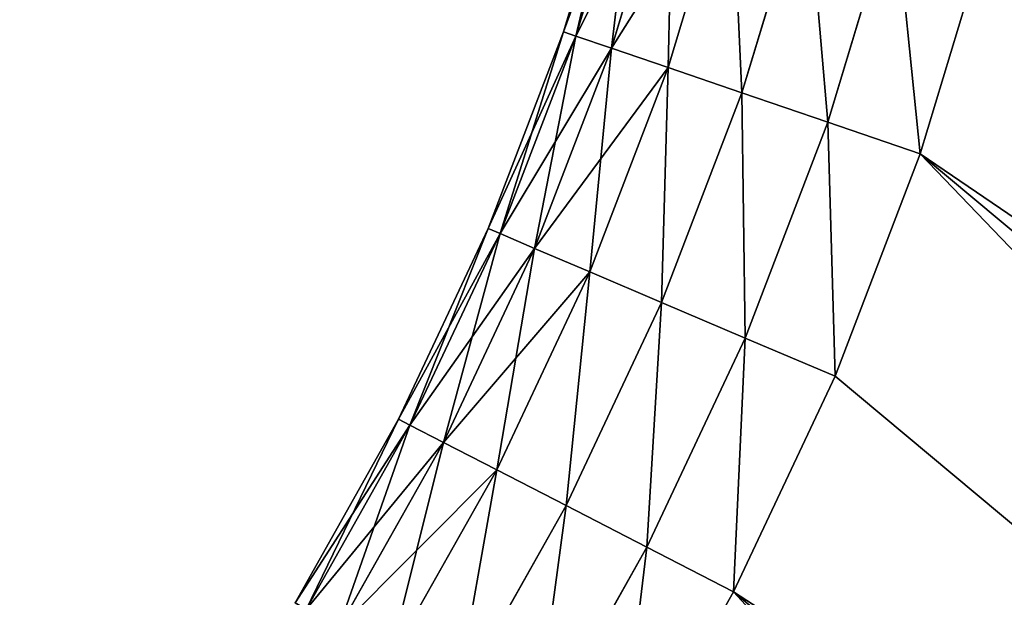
# Model space of a CAD drawing. Extents: x 61 to 680, y 107 to 1063.
# Tile 159 of 186: x 626.38 to 631.61, y 1015.8 to 1018.86. Entities that reach past the tile are written whole.
import ezdxf

# ---------------------------------------------------------------- set-up
doc = ezdxf.new("R2010")
doc.units = 0
doc.layers.get('0').update_dxf_attribs({"color": 13, "linetype": 'CONTINUOUS'})

# ---------------------------------------------------------------- blocks, each defined once
blk = doc.blocks.new('GROUP_16')
for p, q in [((50.0767, 14.7225, 2), (48.832, 14.4914, 2)), ((50.0767, 14.7225, 12), (48.832, 14.4914, 12)), ((48.832, 14.4914, 2), (47.6077, 14.1695, 2)), ((48.832, 14.4914, 12), (47.6077, 14.1695, 12)), ((48.832, 14.4914, 12), (48.9452, 13.9859, 11.9319)), ((48.9452, 13.9859, 2.0681), (48.832, 14.4914, 2)), ((47.6077, 14.1695, 2), (46.4103, 13.7586, 2)), ((47.6077, 14.1695, 12), (46.4103, 13.7586, 12)), ((47.7577, 13.6737, 11.9319), (47.6077, 14.1695, 12)), ((47.6077, 14.1695, 2), (47.7577, 13.6737, 2.0681)), ((48.9452, 13.9859, 11.9319), (50.1525, 14.2101, 11.9319)), ((48.9452, 13.9859, 2.0681), (50.1525, 14.2101, 2.0681)), ((47.7577, 13.6737, 11.9319), (48.9452, 13.9859, 11.9319)), ((47.7577, 13.6737, 2.0681), (48.9452, 13.9859, 2.0681)), ((48.9452, 13.9859, 11.9319), (49.0507, 13.5149, 11.7321)), ((49.0507, 13.5149, 2.2679), (48.9452, 13.9859, 2.0681)), ((46.4103, 13.7586, 2), (45.2462, 13.261, 2)), ((46.4103, 13.7586, 12), (45.2462, 13.261, 12)), ((46.4103, 13.7586, 12), (46.5963, 13.2752, 11.9319)), ((46.5963, 13.2752, 2.0681), (46.4103, 13.7586, 2)), ((49.0507, 13.5149, 11.7321), (50.2231, 13.7326, 11.7321)), ((49.0507, 13.5149, 2.2679), (50.2231, 13.7326, 2.2679)), ((46.5963, 13.2752, 11.9319), (47.7577, 13.6737, 11.9319)), ((46.5963, 13.2752, 2.0681), (47.7577, 13.6737, 2.0681)), ((47.8975, 13.2117, 11.7321), (47.7577, 13.6737, 11.9319)), ((47.7577, 13.6737, 2.0681), (47.8975, 13.2117, 2.2679)), ((47.8975, 13.2117, 11.7321), (49.0507, 13.5149, 11.7321)), ((47.8975, 13.2117, 2.2679), (49.0507, 13.5149, 2.2679)), ((49.0507, 13.5149, 11.7321), (49.1413, 13.1104, 11.4142)), ((49.1413, 13.1104, 2.5858), (49.0507, 13.5149, 2.2679)), ((49.1413, 13.1104, 11.4142), (50.2838, 13.3226, 11.4142)), ((49.1413, 13.1104, 2.5858), (50.2838, 13.3226, 2.5858)), ((45.4672, 12.7925, 11.9319), (46.5963, 13.2752, 11.9319)), ((45.4672, 12.7925, 2.0681), (46.5963, 13.2752, 2.0681)), ((46.5963, 13.2752, 11.9319), (46.7696, 12.8247, 11.7321)), ((46.7696, 12.8247, 2.2679), (46.5963, 13.2752, 2.0681)), ((46.7696, 12.8247, 11.7321), (47.8975, 13.2117, 11.7321)), ((46.7696, 12.8247, 2.2679), (47.8975, 13.2117, 2.2679)), ((48.0175, 12.8149, 11.4142), (47.8975, 13.2117, 11.7321)), ((47.8975, 13.2117, 2.2679), (48.0175, 12.8149, 2.5858)), ((48.0175, 12.8149, 11.4142), (49.1413, 13.1104, 11.4142)), ((48.0175, 12.8149, 2.5858), (49.1413, 13.1104, 2.5858)), ((49.1413, 13.1104, 11.4142), (49.2109, 12.8, 11)), ((49.2109, 12.8, 3), (49.1413, 13.1104, 2.5858)), ((49.2109, 12.8, 11), (50.3304, 13.008, 11)), ((49.2109, 12.8, 3), (50.3304, 13.008, 3)), ((45.6731, 12.3559, 11.7321), (46.7696, 12.8247, 11.7321)), ((45.6731, 12.3559, 2.2679), (46.7696, 12.8247, 2.2679)), ((46.7696, 12.8247, 11.7321), (46.9184, 12.4378, 11.4142)), ((46.9184, 12.4378, 2.5858), (46.7696, 12.8247, 2.2679)), ((46.9184, 12.4378, 11.4142), (48.0175, 12.8149, 11.4142)), ((46.9184, 12.4378, 2.5858), (48.0175, 12.8149, 2.5858)), ((48.1096, 12.5105, 11), (48.0175, 12.8149, 11.4142)), ((48.0175, 12.8149, 2.5858), (48.1096, 12.5105, 3)), ((49.2546, 12.6049, 10.5176), (50.3596, 12.8102, 10.5176)), ((49.2546, 12.6049, 3.4824), (50.3596, 12.8102, 3.4824)), ((48.1096, 12.5105, 11), (49.2109, 12.8, 11)), ((48.1096, 12.5105, 3), (49.2109, 12.8, 3)), ((49.2109, 12.8, 11), (49.2546, 12.6049, 10.5176)), ((49.2546, 12.6049, 3.4824), (49.2109, 12.8, 3)), ((49.2695, 12.5384, 4), (50.3696, 12.7427, 4)), ((49.2695, 12.5384, 10), (50.3696, 12.7427, 10)), ((48.1675, 12.3192, 10.5176), (49.2546, 12.6049, 10.5176)), ((48.1675, 12.3192, 3.4824), (49.2546, 12.6049, 3.4824)), ((49.2546, 12.6049, 10.5176), (49.2695, 12.5384, 10)), ((49.2695, 12.5384, 4), (49.2546, 12.6049, 3.4824)), ((47.0326, 12.141, 11), (48.1096, 12.5105, 11)), ((47.0326, 12.141, 3), (48.1096, 12.5105, 3)), ((48.1675, 12.3192, 10.5176), (48.1096, 12.5105, 11)), ((48.1096, 12.5105, 3), (48.1675, 12.3192, 3.4824)), ((48.1873, 12.2539, 4), (49.2695, 12.5384, 4)), ((48.1873, 12.2539, 10), (49.2695, 12.5384, 10)), ((49.2695, 12.5384, 4), (49.2695, 12.5384, 10)), ((45.8499, 11.981, 11.4142), (46.9184, 12.4378, 11.4142)), ((45.8499, 11.981, 2.5858), (46.9184, 12.4378, 2.5858)), ((46.9184, 12.4378, 11.4142), (47.0326, 12.141, 11)), ((47.0326, 12.141, 3), (46.9184, 12.4378, 2.5858)), ((47.1044, 11.9544, 10.5176), (48.1675, 12.3192, 10.5176)), ((47.1044, 11.9544, 3.4824), (48.1675, 12.3192, 3.4824)), ((48.1873, 12.2539, 10), (48.1675, 12.3192, 10.5176)), ((48.1675, 12.3192, 3.4824), (48.1873, 12.2539, 4)), ((47.1289, 11.8907, 4), (48.1873, 12.2539, 4)), ((47.1289, 11.8907, 10), (48.1873, 12.2539, 10)), ((48.1873, 12.2539, 4), (48.1873, 12.2539, 10)), ((45.9856, 11.6934, 11), (47.0326, 12.141, 11)), ((45.9856, 11.6934, 3), (47.0326, 12.141, 3)), ((47.0326, 12.141, 11), (47.1044, 11.9544, 10.5176)), ((47.1044, 11.9544, 3.4824), (47.0326, 12.141, 3)), ((46.0709, 11.5125, 10.5176), (47.1044, 11.9544, 10.5176)), ((46.0709, 11.5125, 3.4824), (47.1044, 11.9544, 3.4824)), ((47.1044, 11.9544, 10.5176), (47.1289, 11.8907, 10)), ((47.1289, 11.8907, 4), (47.1044, 11.9544, 3.4824)), ((46.1, 11.4509, 4), (47.1289, 11.8907, 4)), ((46.1, 11.4509, 10), (47.1289, 11.8907, 10)), ((47.1289, 11.8907, 4), (47.1289, 11.8907, 10))]:
    blk.add_line(p, q)
mesh = blk.add_polyface()
corners = [(30.0267, 34.8137, 2), (25, 4, 2), (25, 34.8137, 2), (30.0267, 4, 2), (30.9039, 34.7436, 2), (30.9039, 4.0701, 2), (31.7841, 34.6111, 2), (31.7841, 4.2026, 2), (32.6529, 34.4177, 2), (32.6529, 4.396, 2), (33.5061, 34.1641, 2), (33.5061, 4.6496, 2), (34.3395, 33.8518, 2), (34.3395, 4.9619, 2), (35.1492, 33.4821, 2), (35.1492, 5.3316, 2), (35.9312, 33.057, 2), (35.9312, 5.7568, 2), (36.6816, 32.5784, 2), (36.6816, 6.2354, 2), (37.3969, 6.7651, 2), (37.3969, 32.0486, 2), (38.0735, 31.4704, 2), (38.0735, 7.3433, 2), (38.7083, 30.8464, 2), (38.7083, 7.9673, 2), (39.3454, 30.1261, 2), (39.3454, 8.6876, 2), (40.1384, 9.5807, 2), (40.1384, 29.233, 2), (41.0461, 28.3506, 2), (41.0461, 10.4631, 2), (42.0161, 27.5372, 2), (42.0161, 11.2765, 2), (43.0432, 26.7971, 2), (43.0432, 12.0166, 2), (44.1219, 26.1345, 2), (44.1219, 12.6793, 2), (45.2462, 13.261, 2), (45.2462, 25.5527, 2), (46.4103, 25.0551, 2), (46.4103, 13.7586, 2), (47.6077, 24.6442, 2), (47.6077, 14.1695, 2), (48.832, 14.4914, 2), (48.832, 24.3224, 2), (50.0767, 24.0912, 2), (50.0767, 14.7225, 2), (51.3349, 14.8617, 2), (51.3349, 23.952, 2), (52.5633, 23.9069, 2), (52.5633, 14.9069, 2), (60.6, 14.9069, 2), (60.6, 23.9069, 2)]
mesh.append_faces([[corners[k] for k in face] for face in [(0, 1, 2), (52, 50, 53)]], dxfattribs={"vtx0": -1})
mesh.append_faces([[corners[k] for k in face] for face in [(1, 0, 3), (3, 4, 5), (5, 6, 7), (7, 8, 9), (9, 10, 11), (11, 12, 13), (13, 14, 15), (15, 16, 17), (17, 18, 19), (19, 18, 20), (20, 22, 23), (23, 24, 25), (25, 26, 27), (27, 26, 28), (28, 30, 31), (31, 32, 33), (33, 34, 35), (35, 36, 37), (37, 36, 38), (38, 40, 41), (41, 42, 43), (43, 42, 44), (44, 46, 47), (47, 46, 48), (48, 50, 51), (51, 50, 52)]], dxfattribs={"vtx0": -1, "vtx1": -1})
mesh.append_faces([[corners[k] for k in face] for face in [(3, 0, 4), (5, 4, 6), (7, 6, 8), (9, 8, 10), (11, 10, 12), (13, 12, 14), (15, 14, 16), (17, 16, 18), (20, 18, 21), (20, 21, 22), (23, 22, 24), (25, 24, 26), (28, 26, 29), (28, 29, 30), (31, 30, 32), (33, 32, 34), (35, 34, 36), (38, 36, 39), (38, 39, 40), (41, 40, 42), (44, 42, 45), (44, 45, 46), (48, 46, 49), (48, 49, 50)]], dxfattribs={"vtx0": -1, "vtx2": -1})
mesh = blk.add_polyface()
corners = [(30.0267, 4, 12), (25, 34.8137, 12), (25, 4, 12), (30.0267, 34.8137, 12), (30.9039, 34.7436, 12), (30.9039, 4.0701, 12), (31.7841, 4.2026, 12), (31.7841, 34.6111, 12), (32.6529, 4.396, 12), (32.6529, 34.4177, 12), (33.5061, 34.1641, 12), (33.5061, 4.6496, 12), (34.3395, 4.9619, 12), (34.3395, 33.8518, 12), (35.1492, 5.3316, 12), (35.1492, 33.4821, 12), (35.9312, 5.7568, 12), (35.9312, 33.057, 12), (36.6816, 6.2354, 12), (36.6816, 32.5784, 12), (37.3969, 6.7651, 12), (37.3969, 32.0486, 12), (38.0735, 7.3433, 12), (38.0735, 31.4704, 12), (38.7083, 7.9673, 12), (38.7083, 30.8464, 12), (39.3454, 8.6876, 12), (39.3454, 30.1261, 12), (40.1384, 9.5807, 12), (40.1384, 29.233, 12), (41.0461, 10.4631, 12), (41.0461, 28.3506, 12), (42.0161, 11.2765, 12), (42.0161, 27.5372, 12), (43.0432, 26.7971, 12), (43.0432, 12.0166, 12), (44.1219, 26.1345, 12), (44.1219, 12.6793, 12), (45.2462, 13.261, 12), (45.2462, 25.5527, 12), (46.4103, 13.7586, 12), (46.4103, 25.0551, 12), (47.6077, 24.6442, 12), (47.6077, 14.1695, 12), (48.832, 14.4914, 12), (48.832, 24.3224, 12), (50.0767, 14.7225, 12), (50.0767, 24.0912, 12), (51.3349, 14.8617, 12), (51.3349, 23.952, 12), (52.5633, 14.9069, 12), (52.5633, 23.9069, 12), (60.6, 14.9069, 12), (60.6, 23.9069, 12)]
mesh.append_faces([[corners[k] for k in face] for face in [(0, 1, 2), (51, 52, 53)]], dxfattribs={"vtx0": -1})
mesh.append_faces([[corners[k] for k in face] for face in [(1, 0, 3), (3, 0, 4), (4, 6, 7), (7, 8, 9), (9, 8, 10), (10, 12, 13), (13, 14, 15), (15, 16, 17), (17, 18, 19), (19, 20, 21), (21, 22, 23), (23, 24, 25), (25, 26, 27), (27, 28, 29), (29, 30, 31), (31, 32, 33), (33, 32, 34), (34, 35, 36), (36, 38, 39), (39, 40, 41), (41, 40, 42), (42, 44, 45), (45, 46, 47), (47, 48, 49), (49, 50, 51)]], dxfattribs={"vtx0": -1, "vtx1": -1})
mesh.append_faces([[corners[k] for k in face] for face in [(4, 0, 5), (4, 5, 6), (7, 6, 8), (10, 8, 11), (10, 11, 12), (13, 12, 14), (15, 14, 16), (17, 16, 18), (19, 18, 20), (21, 20, 22), (23, 22, 24), (25, 24, 26), (27, 26, 28), (29, 28, 30), (31, 30, 32), (34, 32, 35), (36, 35, 37), (36, 37, 38), (39, 38, 40), (42, 40, 43), (42, 43, 44), (45, 44, 46), (47, 46, 48), (49, 48, 50), (51, 50, 52)]], dxfattribs={"vtx0": -1, "vtx2": -1})
mesh = blk.add_polyface()
corners = [(48.9452, 13.9859, 11.9319), (50.0767, 14.7225, 12), (48.832, 14.4914, 12), (50.1525, 14.2101, 11.9319)]
mesh.append_faces([[corners[k] for k in face] for face in [(0, 1, 2), (1, 0, 3)]], dxfattribs={"vtx0": -1})
mesh = blk.add_polyface()
corners = [(50.0767, 14.7225, 2), (48.9452, 13.9859, 2.0681), (48.832, 14.4914, 2), (50.1525, 14.2101, 2.0681)]
mesh.append_faces([[corners[k] for k in face] for face in [(0, 1, 2), (1, 0, 3)]], dxfattribs={"vtx0": -1})
mesh = blk.add_polyface()
corners = [(47.7577, 13.6737, 11.9319), (48.832, 14.4914, 12), (47.6077, 14.1695, 12), (48.9452, 13.9859, 11.9319)]
mesh.append_faces([[corners[k] for k in face] for face in [(0, 1, 2), (1, 0, 3)]], dxfattribs={"vtx0": -1})
mesh = blk.add_polyface()
corners = [(48.832, 14.4914, 2), (47.7577, 13.6737, 2.0681), (47.6077, 14.1695, 2), (48.9452, 13.9859, 2.0681)]
mesh.append_faces([[corners[k] for k in face] for face in [(0, 1, 2), (1, 0, 3)]], dxfattribs={"vtx0": -1})
mesh = blk.add_polyface()
corners = [(46.5963, 13.2752, 11.9319), (47.6077, 14.1695, 12), (46.4103, 13.7586, 12), (47.7577, 13.6737, 11.9319)]
mesh.append_faces([[corners[k] for k in face] for face in [(0, 1, 2), (1, 0, 3)]], dxfattribs={"vtx0": -1})
mesh = blk.add_polyface()
corners = [(47.6077, 14.1695, 2), (46.5963, 13.2752, 2.0681), (46.4103, 13.7586, 2), (47.7577, 13.6737, 2.0681)]
mesh.append_faces([[corners[k] for k in face] for face in [(0, 1, 2), (1, 0, 3)]], dxfattribs={"vtx0": -1})
mesh = blk.add_polyface()
corners = [(49.0507, 13.5149, 11.7321), (50.1525, 14.2101, 11.9319), (48.9452, 13.9859, 11.9319), (50.2231, 13.7326, 11.7321)]
mesh.append_faces([[corners[k] for k in face] for face in [(0, 1, 2), (1, 0, 3)]], dxfattribs={"vtx0": -1})
mesh = blk.add_polyface()
corners = [(50.1525, 14.2101, 2.0681), (49.0507, 13.5149, 2.2679), (48.9452, 13.9859, 2.0681), (50.2231, 13.7326, 2.2679)]
mesh.append_faces([[corners[k] for k in face] for face in [(0, 1, 2), (1, 0, 3)]], dxfattribs={"vtx0": -1})
mesh = blk.add_polyface()
corners = [(47.8975, 13.2117, 11.7321), (48.9452, 13.9859, 11.9319), (47.7577, 13.6737, 11.9319), (49.0507, 13.5149, 11.7321)]
mesh.append_faces([[corners[k] for k in face] for face in [(0, 1, 2), (1, 0, 3)]], dxfattribs={"vtx0": -1})
mesh = blk.add_polyface()
corners = [(48.9452, 13.9859, 2.0681), (47.8975, 13.2117, 2.2679), (47.7577, 13.6737, 2.0681), (49.0507, 13.5149, 2.2679)]
mesh.append_faces([[corners[k] for k in face] for face in [(0, 1, 2), (1, 0, 3)]], dxfattribs={"vtx0": -1})
mesh = blk.add_polyface()
corners = [(45.4672, 12.7925, 11.9319), (46.4103, 13.7586, 12), (45.2462, 13.261, 12), (46.5963, 13.2752, 11.9319)]
mesh.append_faces([[corners[k] for k in face] for face in [(0, 1, 2), (1, 0, 3)]], dxfattribs={"vtx0": -1})
mesh = blk.add_polyface()
corners = [(46.4103, 13.7586, 2), (45.4672, 12.7925, 2.0681), (45.2462, 13.261, 2), (46.5963, 13.2752, 2.0681)]
mesh.append_faces([[corners[k] for k in face] for face in [(0, 1, 2), (1, 0, 3)]], dxfattribs={"vtx0": -1})
mesh = blk.add_polyface()
corners = [(49.1413, 13.1104, 11.4142), (50.2231, 13.7326, 11.7321), (49.0507, 13.5149, 11.7321), (50.2838, 13.3226, 11.4142)]
mesh.append_faces([[corners[k] for k in face] for face in [(0, 1, 2), (1, 0, 3)]], dxfattribs={"vtx0": -1})
mesh = blk.add_polyface()
corners = [(50.2231, 13.7326, 2.2679), (49.1413, 13.1104, 2.5858), (49.0507, 13.5149, 2.2679), (50.2838, 13.3226, 2.5858)]
mesh.append_faces([[corners[k] for k in face] for face in [(0, 1, 2), (1, 0, 3)]], dxfattribs={"vtx0": -1})
mesh = blk.add_polyface()
corners = [(46.7696, 12.8247, 11.7321), (47.7577, 13.6737, 11.9319), (46.5963, 13.2752, 11.9319), (47.8975, 13.2117, 11.7321)]
mesh.append_faces([[corners[k] for k in face] for face in [(0, 1, 2), (1, 0, 3)]], dxfattribs={"vtx0": -1})
mesh = blk.add_polyface()
corners = [(47.7577, 13.6737, 2.0681), (46.7696, 12.8247, 2.2679), (46.5963, 13.2752, 2.0681), (47.8975, 13.2117, 2.2679)]
mesh.append_faces([[corners[k] for k in face] for face in [(0, 1, 2), (1, 0, 3)]], dxfattribs={"vtx0": -1})
mesh = blk.add_polyface()
corners = [(48.0175, 12.8149, 11.4142), (49.0507, 13.5149, 11.7321), (47.8975, 13.2117, 11.7321), (49.1413, 13.1104, 11.4142)]
mesh.append_faces([[corners[k] for k in face] for face in [(0, 1, 2), (1, 0, 3)]], dxfattribs={"vtx0": -1})
mesh = blk.add_polyface()
corners = [(49.0507, 13.5149, 2.2679), (48.0175, 12.8149, 2.5858), (47.8975, 13.2117, 2.2679), (49.1413, 13.1104, 2.5858)]
mesh.append_faces([[corners[k] for k in face] for face in [(0, 1, 2), (1, 0, 3)]], dxfattribs={"vtx0": -1})
mesh = blk.add_polyface()
corners = [(50.2838, 13.3226, 11.4142), (49.2109, 12.8, 11), (50.3304, 13.008, 11), (49.1413, 13.1104, 11.4142)]
mesh.append_faces([[corners[k] for k in face] for face in [(0, 1, 2), (1, 0, 3)]], dxfattribs={"vtx0": -1})
mesh = blk.add_polyface()
corners = [(50.3304, 13.008, 3), (49.1413, 13.1104, 2.5858), (50.2838, 13.3226, 2.5858), (49.2109, 12.8, 3)]
mesh.append_faces([[corners[k] for k in face] for face in [(0, 1, 2), (1, 0, 3)]], dxfattribs={"vtx0": -1})
mesh = blk.add_polyface()
corners = [(45.6731, 12.3559, 11.7321), (46.5963, 13.2752, 11.9319), (45.4672, 12.7925, 11.9319), (46.7696, 12.8247, 11.7321)]
mesh.append_faces([[corners[k] for k in face] for face in [(0, 1, 2), (1, 0, 3)]], dxfattribs={"vtx0": -1})
mesh = blk.add_polyface()
corners = [(46.5963, 13.2752, 2.0681), (45.6731, 12.3559, 2.2679), (45.4672, 12.7925, 2.0681), (46.7696, 12.8247, 2.2679)]
mesh.append_faces([[corners[k] for k in face] for face in [(0, 1, 2), (1, 0, 3)]], dxfattribs={"vtx0": -1})
mesh = blk.add_polyface()
corners = [(46.9184, 12.4378, 11.4142), (47.8975, 13.2117, 11.7321), (46.7696, 12.8247, 11.7321), (48.0175, 12.8149, 11.4142)]
mesh.append_faces([[corners[k] for k in face] for face in [(0, 1, 2), (1, 0, 3)]], dxfattribs={"vtx0": -1})
mesh = blk.add_polyface()
corners = [(47.8975, 13.2117, 2.2679), (46.9184, 12.4378, 2.5858), (46.7696, 12.8247, 2.2679), (48.0175, 12.8149, 2.5858)]
mesh.append_faces([[corners[k] for k in face] for face in [(0, 1, 2), (1, 0, 3)]], dxfattribs={"vtx0": -1})
mesh = blk.add_polyface()
corners = [(49.1413, 13.1104, 11.4142), (48.1096, 12.5105, 11), (49.2109, 12.8, 11), (48.0175, 12.8149, 11.4142)]
mesh.append_faces([[corners[k] for k in face] for face in [(0, 1, 2), (1, 0, 3)]], dxfattribs={"vtx0": -1})
mesh = blk.add_polyface()
corners = [(49.2109, 12.8, 3), (48.0175, 12.8149, 2.5858), (49.1413, 13.1104, 2.5858), (48.1096, 12.5105, 3)]
mesh.append_faces([[corners[k] for k in face] for face in [(0, 1, 2), (1, 0, 3)]], dxfattribs={"vtx0": -1})
mesh = blk.add_polyface()
corners = [(50.3304, 13.008, 11), (49.2546, 12.6049, 10.5176), (50.3596, 12.8102, 10.5176), (49.2109, 12.8, 11)]
mesh.append_faces([[corners[k] for k in face] for face in [(0, 1, 2), (1, 0, 3)]], dxfattribs={"vtx0": -1})
mesh = blk.add_polyface()
corners = [(50.3596, 12.8102, 3.4824), (49.2109, 12.8, 3), (50.3304, 13.008, 3), (49.2546, 12.6049, 3.4824)]
mesh.append_faces([[corners[k] for k in face] for face in [(0, 1, 2), (1, 0, 3)]], dxfattribs={"vtx0": -1})
mesh = blk.add_polyface()
corners = [(45.8499, 11.981, 11.4142), (46.7696, 12.8247, 11.7321), (45.6731, 12.3559, 11.7321), (46.9184, 12.4378, 11.4142)]
mesh.append_faces([[corners[k] for k in face] for face in [(0, 1, 2), (1, 0, 3)]], dxfattribs={"vtx0": -1})
mesh = blk.add_polyface()
corners = [(46.7696, 12.8247, 2.2679), (45.8499, 11.981, 2.5858), (45.6731, 12.3559, 2.2679), (46.9184, 12.4378, 2.5858)]
mesh.append_faces([[corners[k] for k in face] for face in [(0, 1, 2), (1, 0, 3)]], dxfattribs={"vtx0": -1})
mesh = blk.add_polyface()
corners = [(48.0175, 12.8149, 11.4142), (47.0326, 12.141, 11), (48.1096, 12.5105, 11), (46.9184, 12.4378, 11.4142)]
mesh.append_faces([[corners[k] for k in face] for face in [(0, 1, 2), (1, 0, 3)]], dxfattribs={"vtx0": -1})
mesh = blk.add_polyface()
corners = [(48.1096, 12.5105, 3), (46.9184, 12.4378, 2.5858), (48.0175, 12.8149, 2.5858), (47.0326, 12.141, 3)]
mesh.append_faces([[corners[k] for k in face] for face in [(0, 1, 2), (1, 0, 3)]], dxfattribs={"vtx0": -1})
mesh = blk.add_polyface()
corners = [(50.3596, 12.8102, 10.5176), (49.2695, 12.5384, 10), (50.3696, 12.7427, 10), (49.2546, 12.6049, 10.5176)]
mesh.append_faces([[corners[k] for k in face] for face in [(0, 1, 2), (1, 0, 3)]], dxfattribs={"vtx0": -1})
mesh = blk.add_polyface()
corners = [(50.3696, 12.7427, 4), (49.2546, 12.6049, 3.4824), (50.3596, 12.8102, 3.4824), (49.2695, 12.5384, 4)]
mesh.append_faces([[corners[k] for k in face] for face in [(0, 1, 2), (1, 0, 3)]], dxfattribs={"vtx0": -1})
mesh = blk.add_polyface()
corners = [(49.2109, 12.8, 11), (48.1675, 12.3192, 10.5176), (49.2546, 12.6049, 10.5176), (48.1096, 12.5105, 11)]
mesh.append_faces([[corners[k] for k in face] for face in [(0, 1, 2), (1, 0, 3)]], dxfattribs={"vtx0": -1})
mesh = blk.add_polyface()
corners = [(49.2546, 12.6049, 3.4824), (48.1096, 12.5105, 3), (49.2109, 12.8, 3), (48.1675, 12.3192, 3.4824)]
mesh.append_faces([[corners[k] for k in face] for face in [(0, 1, 2), (1, 0, 3)]], dxfattribs={"vtx0": -1})
mesh = blk.add_polyface()
corners = [(50.3696, 12.7427, 10), (49.2695, 12.5384, 4), (50.3696, 12.7427, 4), (49.2695, 12.5384, 10)]
mesh.append_faces([[corners[k] for k in face] for face in [(0, 1, 2), (1, 0, 3)]], dxfattribs={"vtx0": -1})
mesh = blk.add_polyface()
corners = [(49.2546, 12.6049, 10.5176), (48.1873, 12.2539, 10), (49.2695, 12.5384, 10), (48.1675, 12.3192, 10.5176)]
mesh.append_faces([[corners[k] for k in face] for face in [(0, 1, 2), (1, 0, 3)]], dxfattribs={"vtx0": -1})
mesh = blk.add_polyface()
corners = [(49.2695, 12.5384, 4), (48.1675, 12.3192, 3.4824), (49.2546, 12.6049, 3.4824), (48.1873, 12.2539, 4)]
mesh.append_faces([[corners[k] for k in face] for face in [(0, 1, 2), (1, 0, 3)]], dxfattribs={"vtx0": -1})
mesh = blk.add_polyface()
corners = [(48.1096, 12.5105, 11), (47.1044, 11.9544, 10.5176), (48.1675, 12.3192, 10.5176), (47.0326, 12.141, 11)]
mesh.append_faces([[corners[k] for k in face] for face in [(0, 1, 2), (1, 0, 3)]], dxfattribs={"vtx0": -1})
mesh = blk.add_polyface()
corners = [(48.1675, 12.3192, 3.4824), (47.0326, 12.141, 3), (48.1096, 12.5105, 3), (47.1044, 11.9544, 3.4824)]
mesh.append_faces([[corners[k] for k in face] for face in [(0, 1, 2), (1, 0, 3)]], dxfattribs={"vtx0": -1})
mesh = blk.add_polyface()
corners = [(49.2695, 12.5384, 10), (48.1873, 12.2539, 4), (49.2695, 12.5384, 4), (48.1873, 12.2539, 10)]
mesh.append_faces([[corners[k] for k in face] for face in [(0, 1, 2), (1, 0, 3)]], dxfattribs={"vtx0": -1})
mesh = blk.add_polyface()
corners = [(46.9184, 12.4378, 11.4142), (45.9856, 11.6934, 11), (47.0326, 12.141, 11), (45.8499, 11.981, 11.4142)]
mesh.append_faces([[corners[k] for k in face] for face in [(0, 1, 2), (1, 0, 3)]], dxfattribs={"vtx0": -1})
mesh = blk.add_polyface()
corners = [(47.0326, 12.141, 3), (45.8499, 11.981, 2.5858), (46.9184, 12.4378, 2.5858), (45.9856, 11.6934, 3)]
mesh.append_faces([[corners[k] for k in face] for face in [(0, 1, 2), (1, 0, 3)]], dxfattribs={"vtx0": -1})
mesh = blk.add_polyface()
corners = [(48.1675, 12.3192, 10.5176), (47.1289, 11.8907, 10), (48.1873, 12.2539, 10), (47.1044, 11.9544, 10.5176)]
mesh.append_faces([[corners[k] for k in face] for face in [(0, 1, 2), (1, 0, 3)]], dxfattribs={"vtx0": -1})
mesh = blk.add_polyface()
corners = [(48.1873, 12.2539, 4), (47.1044, 11.9544, 3.4824), (48.1675, 12.3192, 3.4824), (47.1289, 11.8907, 4)]
mesh.append_faces([[corners[k] for k in face] for face in [(0, 1, 2), (1, 0, 3)]], dxfattribs={"vtx0": -1})
mesh = blk.add_polyface()
corners = [(48.1873, 12.2539, 10), (47.1289, 11.8907, 4), (48.1873, 12.2539, 4), (47.1289, 11.8907, 10)]
mesh.append_faces([[corners[k] for k in face] for face in [(0, 1, 2), (1, 0, 3)]], dxfattribs={"vtx0": -1})
mesh = blk.add_polyface()
corners = [(47.0326, 12.141, 11), (46.0709, 11.5125, 10.5176), (47.1044, 11.9544, 10.5176), (45.9856, 11.6934, 11)]
mesh.append_faces([[corners[k] for k in face] for face in [(0, 1, 2), (1, 0, 3)]], dxfattribs={"vtx0": -1})
mesh = blk.add_polyface()
corners = [(47.1044, 11.9544, 3.4824), (45.9856, 11.6934, 3), (47.0326, 12.141, 3), (46.0709, 11.5125, 3.4824)]
mesh.append_faces([[corners[k] for k in face] for face in [(0, 1, 2), (1, 0, 3)]], dxfattribs={"vtx0": -1})
mesh = blk.add_polyface()
corners = [(47.1044, 11.9544, 10.5176), (46.1, 11.4509, 10), (47.1289, 11.8907, 10), (46.0709, 11.5125, 10.5176)]
mesh.append_faces([[corners[k] for k in face] for face in [(0, 1, 2), (1, 0, 3)]], dxfattribs={"vtx0": -1})
mesh = blk.add_polyface()
corners = [(47.1289, 11.8907, 4), (46.0709, 11.5125, 3.4824), (47.1044, 11.9544, 3.4824), (46.1, 11.4509, 4)]
mesh.append_faces([[corners[k] for k in face] for face in [(0, 1, 2), (1, 0, 3)]], dxfattribs={"vtx0": -1})
mesh = blk.add_polyface()
corners = [(47.1289, 11.8907, 10), (46.1, 11.4509, 4), (47.1289, 11.8907, 4), (46.1, 11.4509, 10)]
mesh.append_faces([[corners[k] for k in face] for face in [(0, 1, 2), (1, 0, 3)]], dxfattribs={"vtx0": -1})
blk = doc.blocks.new('GROUP_15')
at = {"rotation": 230.0999999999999}
blk.add_blockref('GROUP_16', (392.651, 514.0732, -0.1529), dxfattribs=at)
blk = doc.blocks.new('GROUP_9')
blk.add_blockref('GROUP_15', (184.8148, 441.2633))

msp = doc.modelspace()

# ---------------------------------------------------------------- block references
msp.add_blockref('GROUP_9', (72.9091, 107.2461, -0.5001))

doc.saveas('drawing.dxf')
